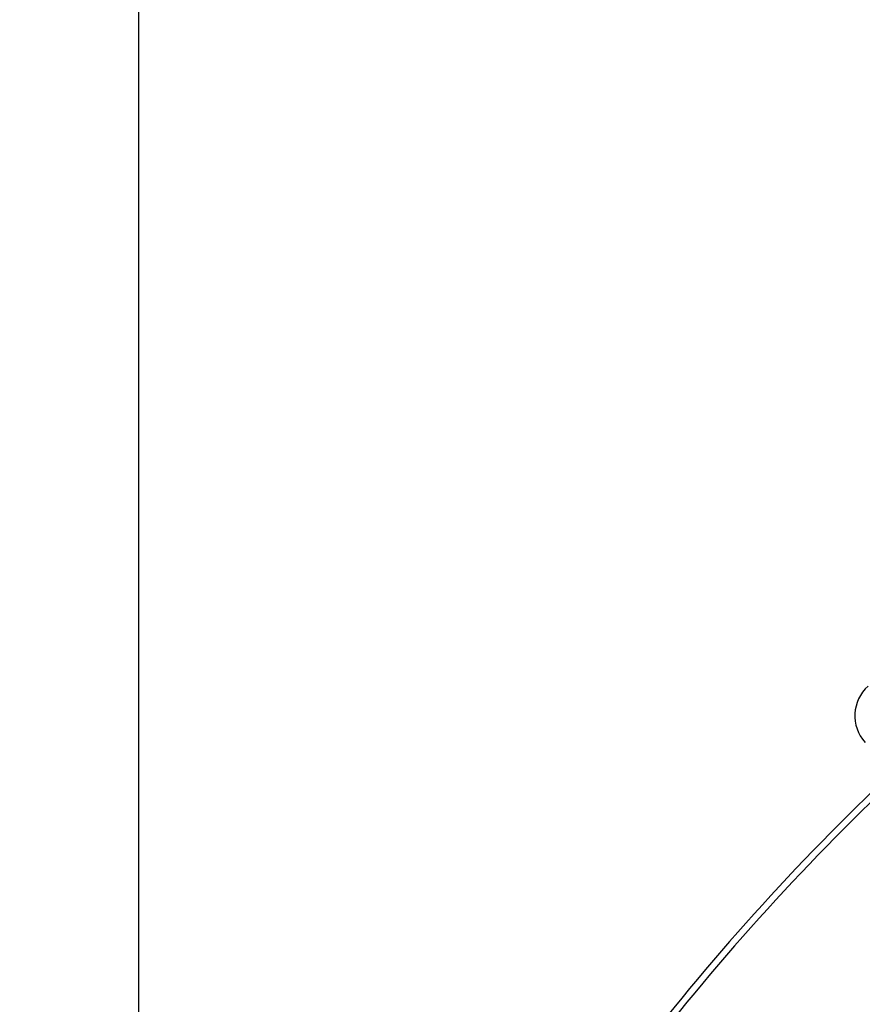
# Model space of a CAD drawing. Header units: inches. Extents: x 0 to 29700, y -16 to 21000.
# Tile 186 of 256: x 14729 to 14792, y 8695 to 8769. Entities that reach past the tile are written whole.
import ezdxf

# ---------------------------------------------------------------- set-up
doc = ezdxf.new("R2010")
doc.units = ezdxf.units.IN
doc.layers.add('254', color=7, linetype='Continuous', true_color=0xffffff)

msp = doc.modelspace()

# ---------------------------------------------------------------- linework, layer by layer
at = {"layer": '254', "color": 2, "linetype": 'Continuous', "lineweight": 25}
msp.add_line((14737.618, 8623.522), (14737.618, 8771.749), dxfattribs=at)
for radius, start, end in [(730.774, 90, 270), (725, 33.104531, 270), (720, 90, 270), (718, 32.664375, 270), (320, 90, 200.1825), (270, 117.44586, 201.85109), (180, 133.27312, 142.72313), (179.5, 133.27312, 142.7175)]:
    msp.add_arc((14917.618, 8581.749), radius, start, end, dxfattribs=at)
msp.add_ellipse((14794.424, 8717.076), major_axis=(-2.996, 0.157), ratio=0.999963, start_param=5.497806, end_param=7.068565, dxfattribs=at)

doc.saveas('drawing.dxf')
